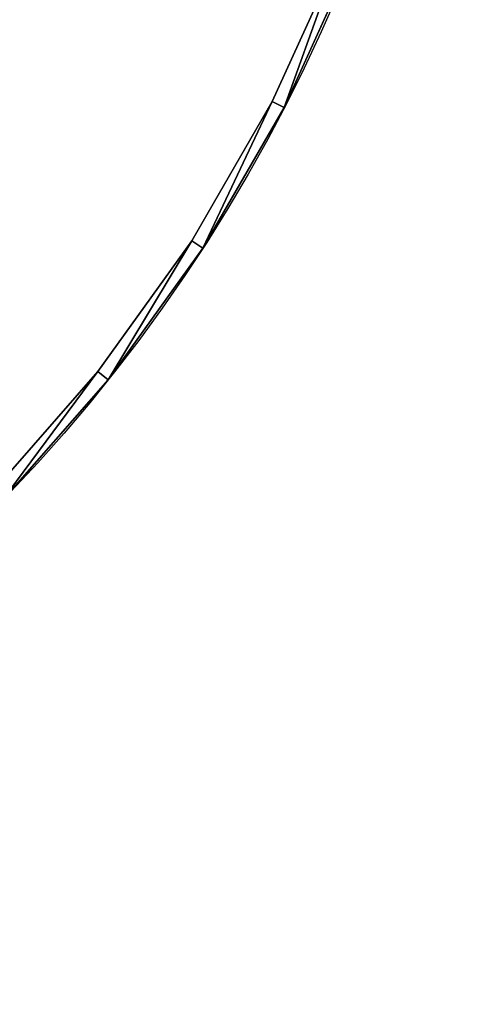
# Model space of a CAD drawing. Extents: x 34 to 1129, y -19 to 489.
# Tile 174 of 237: x 470 to 538, y -14 to 135. Entities that reach past the tile are written whole.
import ezdxf

# ---------------------------------------------------------------- set-up
doc = ezdxf.new("R2010")
doc.units = 0
doc.layers.get('0').update_dxf_attribs({"color": 13, "linetype": 'CONTINUOUS'})

# ---------------------------------------------------------------- blocks, each defined once
blk = doc.blocks.new('GROUP_13')
for p, q in [((472.28, 135.6, 320), (482.41, 157.94, 320)), ((472.28, 135.6), (482.41, 157.94)), ((459.99, 114.36, 320), (472.28, 135.6, 320)), ((459.99, 114.36), (472.28, 135.6)), ((472.28, 135.6), (472.28, 135.6, 320)), ((445.69, 94.43, 320), (459.99, 114.36, 320)), ((445.69, 94.43), (459.99, 114.36)), ((459.99, 114.36), (459.99, 114.36, 320)), ((429.5, 75.99, 320), (445.69, 94.43, 320)), ((429.5, 75.99), (445.69, 94.43)), ((445.69, 94.43), (445.69, 94.43, 320))]:
    blk.add_line(p, q)
mesh = blk.add_polyface()
corners = [(482.41, 157.94), (472.28, 135.6, 320), (472.28, 135.6), (482.41, 157.94, 320)]
mesh.append_faces([[corners[k] for k in face] for face in [(0, 1, 2), (1, 0, 3)]], dxfattribs={"vtx0": -1})
mesh = blk.add_polyface()
corners = [(472.28, 135.6), (459.99, 114.36, 320), (459.99, 114.36), (472.28, 135.6, 320)]
mesh.append_faces([[corners[k] for k in face] for face in [(0, 1, 2), (1, 0, 3)]], dxfattribs={"vtx0": -1})
mesh = blk.add_polyface()
corners = [(459.99, 114.36), (445.69, 94.43, 320), (445.69, 94.43), (459.99, 114.36, 320)]
mesh.append_faces([[corners[k] for k in face] for face in [(0, 1, 2), (1, 0, 3)]], dxfattribs={"vtx0": -1})
mesh = blk.add_polyface()
corners = [(445.69, 94.43), (429.5, 75.99, 320), (429.5, 75.99), (445.69, 94.43, 320)]
mesh.append_faces([[corners[k] for k in face] for face in [(0, 1, 2), (1, 0, 3)]], dxfattribs={"vtx0": -1})
blk = doc.blocks.new('GROUP_14')
for p, q in [((470.49, 136.52), (470.49, 136.52, 5)), ((472.28, 135.6, 5), (470.49, 136.52, 5)), ((470.49, 136.52), (472.28, 135.6)), ((472.28, 135.6), (472.28, 135.6, 5)), ((458.31, 115.45), (458.31, 115.45, 5)), ((458.31, 115.45), (459.99, 114.36)), ((459.99, 114.36, 5), (458.31, 115.45, 5)), ((459.99, 114.36), (459.99, 114.36, 5)), ((444.12, 95.67), (444.12, 95.67, 5)), ((444.12, 95.67), (445.69, 94.43)), ((445.69, 94.43, 5), (444.12, 95.67, 5)), ((445.69, 94.43), (445.69, 94.43, 5))]:
    blk.add_line(p, q)
for points in [[(205.42, 6.01, 0), (229.54, 2.81, 0), (253.87, 2, 0), (278.15, 3.58, 0), (302.17, 7.53, 0), (325.68, 13.81, 0), (348.46, 22.37, 0), (370.3, 33.12, 0), (390.97, 45.96, 0), (410.29, 60.76, 0), (428.07, 77.39, 0), (444.12, 95.67, 0), (458.31, 115.45, 0), (470.49, 136.52, 0), (480.55, 158.68, 0), (488.39, 181.72, 0), (493.93, 205.42, 0), (497.12, 229.54, 0), (497.94, 253.87, 0), (496.36, 278.15, 0), (492.41, 302.17, 0)], [(253.87, 2, 5), (258.86, 2.33, 5), (278.15, 3.58, 5), (302.17, 7.53, 5), (325.68, 13.81, 5), (348.46, 22.37, 5), (370.3, 33.12, 5), (390.97, 45.96, 5), (410.29, 60.76, 5), (428.07, 77.39, 5), (444.12, 95.67, 5), (458.31, 115.45, 5), (470.49, 136.52, 5), (480.55, 158.68, 5), (488.39, 181.72, 5), (493.93, 205.42, 5), (497.12, 229.54, 5), (497.94, 253.87, 5), (496.36, 278.15, 5), (492.41, 302.17, 5)]]:
    blk.add_polyline3d(points)
for centre in [(249.97, 249.97, 5), (249.97, 249.97)]:
    blk.add_circle(centre, 250)
mesh = blk.add_polyface()
corners = [(480.55, 158.68, 5), (470.49, 136.52), (470.49, 136.52, 5), (480.55, 158.68)]
mesh.append_faces([[corners[k] for k in face] for face in [(0, 1, 2), (1, 0, 3)]], dxfattribs={"vtx0": -1})
mesh = blk.add_polyface()
corners = [(472.28, 135.6, 5), (480.55, 158.68, 5), (470.49, 136.52, 5), (482.41, 157.94, 5)]
mesh.append_faces([[corners[k] for k in face] for face in [(0, 1, 2), (1, 0, 3)]], dxfattribs={"vtx0": -1})
mesh = blk.add_polyface()
corners = [(480.55, 158.68), (472.28, 135.6), (470.49, 136.52), (482.41, 157.94)]
mesh.append_faces([[corners[k] for k in face] for face in [(0, 1, 2), (1, 0, 3)]], dxfattribs={"vtx0": -1})
mesh = blk.add_polyface()
corners = [(482.41, 157.94), (472.28, 135.6, 5), (472.28, 135.6), (482.41, 157.94, 5)]
mesh.append_faces([[corners[k] for k in face] for face in [(0, 1, 2), (1, 0, 3)]], dxfattribs={"vtx0": -1})
mesh = blk.add_polyface()
corners = [(470.49, 136.52, 5), (458.31, 115.45), (458.31, 115.45, 5), (470.49, 136.52)]
mesh.append_faces([[corners[k] for k in face] for face in [(0, 1, 2), (1, 0, 3)]], dxfattribs={"vtx0": -1})
mesh = blk.add_polyface()
corners = [(459.99, 114.36, 5), (470.49, 136.52, 5), (458.31, 115.45, 5), (472.28, 135.6, 5)]
mesh.append_faces([[corners[k] for k in face] for face in [(0, 1, 2), (1, 0, 3)]], dxfattribs={"vtx0": -1})
mesh = blk.add_polyface()
corners = [(470.49, 136.52), (459.99, 114.36), (458.31, 115.45), (472.28, 135.6)]
mesh.append_faces([[corners[k] for k in face] for face in [(0, 1, 2), (1, 0, 3)]], dxfattribs={"vtx0": -1})
mesh = blk.add_polyface()
corners = [(472.28, 135.6), (459.99, 114.36, 5), (459.99, 114.36), (472.28, 135.6, 5)]
mesh.append_faces([[corners[k] for k in face] for face in [(0, 1, 2), (1, 0, 3)]], dxfattribs={"vtx0": -1})
mesh = blk.add_polyface()
corners = [(458.31, 115.45, 5), (444.12, 95.67), (444.12, 95.67, 5), (458.31, 115.45)]
mesh.append_faces([[corners[k] for k in face] for face in [(0, 1, 2), (1, 0, 3)]], dxfattribs={"vtx0": -1})
mesh = blk.add_polyface()
corners = [(458.31, 115.45), (445.69, 94.43), (444.12, 95.67), (459.99, 114.36)]
mesh.append_faces([[corners[k] for k in face] for face in [(0, 1, 2), (1, 0, 3)]], dxfattribs={"vtx0": -1})
mesh = blk.add_polyface()
corners = [(445.69, 94.43, 5), (458.31, 115.45, 5), (444.12, 95.67, 5), (459.99, 114.36, 5)]
mesh.append_faces([[corners[k] for k in face] for face in [(0, 1, 2), (1, 0, 3)]], dxfattribs={"vtx0": -1})
mesh = blk.add_polyface()
corners = [(459.99, 114.36), (445.69, 94.43, 5), (445.69, 94.43), (459.99, 114.36, 5)]
mesh.append_faces([[corners[k] for k in face] for face in [(0, 1, 2), (1, 0, 3)]], dxfattribs={"vtx0": -1})
mesh = blk.add_polyface()
corners = [(444.12, 95.67, 5), (428.07, 77.39), (428.07, 77.39, 5), (444.12, 95.67)]
mesh.append_faces([[corners[k] for k in face] for face in [(0, 1, 2), (1, 0, 3)]], dxfattribs={"vtx0": -1})
mesh = blk.add_polyface()
corners = [(429.5, 75.99, 5), (444.12, 95.67, 5), (428.07, 77.39, 5), (445.69, 94.43, 5)]
mesh.append_faces([[corners[k] for k in face] for face in [(0, 1, 2), (1, 0, 3)]], dxfattribs={"vtx0": -1})
mesh = blk.add_polyface()
corners = [(444.12, 95.67), (429.5, 75.99), (428.07, 77.39), (445.69, 94.43)]
mesh.append_faces([[corners[k] for k in face] for face in [(0, 1, 2), (1, 0, 3)]], dxfattribs={"vtx0": -1})
mesh = blk.add_polyface()
corners = [(445.69, 94.43), (429.5, 75.99, 5), (429.5, 75.99), (445.69, 94.43, 5)]
mesh.append_faces([[corners[k] for k in face] for face in [(0, 1, 2), (1, 0, 3)]], dxfattribs={"vtx0": -1})
blk = doc.blocks.new('GROUP_17')
for p in [(0, 0), (0, 0, 325)]:
    blk.add_blockref('GROUP_14', p)
blk = doc.blocks.new('GROUP_24')
for name, p in [('GROUP_17', (0, 0)), ('GROUP_13', (0, 0, 5))]:
    blk.add_blockref(name, p)
blk = doc.blocks.new('GROUP_21')
blk.add_blockref('GROUP_24', (0, 0, 1384.58))

msp = doc.modelspace()

# ---------------------------------------------------------------- block references
msp.add_blockref('GROUP_21', (37.67, -13.8, -11.84))

doc.saveas('drawing.dxf')
